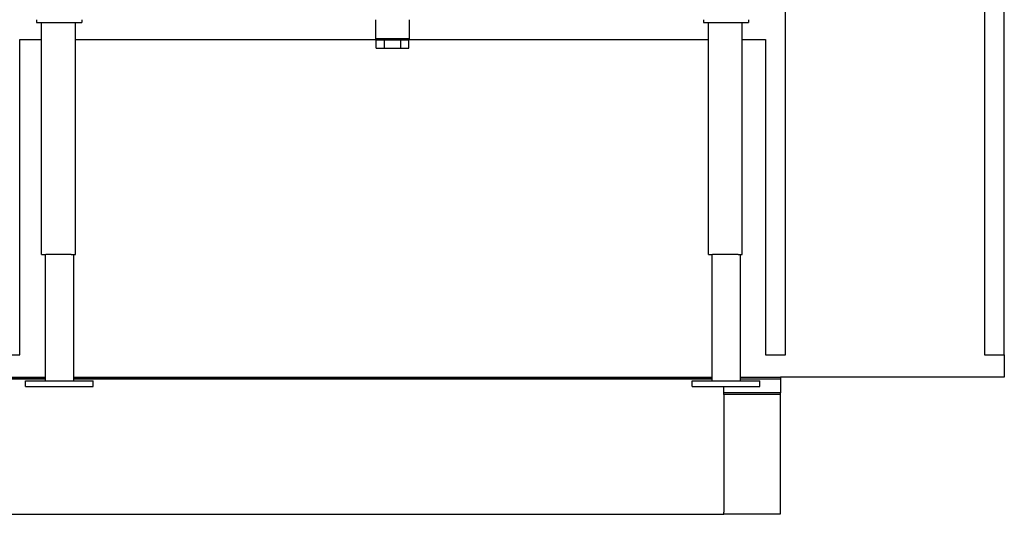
# Model space of a CAD drawing. Header units: inches. Extents: x 36 to 1719, y -84 to 1122.
# Tile 23 of 256: x 389 to 476, y 238 to 282. Entities that reach past the tile are written whole.
import ezdxf

# ---------------------------------------------------------------- set-up
doc = ezdxf.new("R2010")
doc.units = ezdxf.units.IN
doc.header["$LTSCALE"] = 48
doc.header["$MEASUREMENT"] = 0
doc.layers.add('Visible (ANSI)', color=7, linetype='Continuous', lineweight=30)

msp = doc.modelspace()

# ---------------------------------------------------------------- linework, layer by layer
at = {"layer": 'Visible (ANSI)'}
for p, q in [((476.4754, 252.55577), (476.4754, 415.42127)), ((457.1004, 252.55577), (457.1004, 313.48377)), ((474.7254, 313.48377), (474.7254, 252.55577)), ((390.8504, 282.23377), (390.8504, 281.98377)), ((390.8504, 281.98377), (394.8504, 281.98377)), ((391.2879, 261.42127), (391.2879, 281.98377)), ((394.2879, 261.42127), (394.2879, 281.98377)), ((394.8504, 282.23377), (394.8504, 281.98377)), ((420.8504, 280.54377), (420.8504, 282.23377)), ((423.8504, 280.54377), (423.8504, 282.23377)), ((449.8504, 282.23377), (449.8504, 281.98377)), ((449.8504, 281.98377), (453.8504, 281.98377)), ((450.2879, 261.42127), (450.2879, 281.98377)), ((453.2879, 261.42127), (453.2879, 281.98377)), ((453.8504, 282.23377), (453.8504, 281.98377)), ((423.8504, 280.54377), (420.8504, 280.54377)), ((421.15767, 280.54377), (421.15528, 280.46712)), ((423.54314, 280.54377), (423.54553, 280.46712)), ((389.3504, 252.55577), (389.3504, 280.48377)), ((389.3504, 280.48377), (391.2879, 280.48377)), ((394.2879, 280.48377), (421.1558, 280.48377)), ((421.62872, 280.41377), (420.90703, 280.41377)), ((420.90703, 279.72377), (420.90703, 280.41377)), ((420.90703, 279.72377), (421.62872, 279.72377)), ((421.15528, 280.41377), (421.15528, 280.46712)), ((423.54553, 280.46712), (421.15528, 280.46712)), ((421.62872, 279.72377), (421.62872, 280.41377)), ((423.07209, 280.41377), (421.62872, 280.41377)), ((421.62872, 279.72377), (423.07209, 279.72377)), ((423.07209, 279.72377), (423.07209, 280.41377)), ((423.79378, 280.41377), (423.07209, 280.41377)), ((423.07209, 279.72377), (423.79378, 279.72377)), ((423.54501, 280.48377), (450.2879, 280.48377)), ((423.54553, 280.41377), (423.54553, 280.46712)), ((423.79378, 279.72377), (423.79378, 280.41377)), ((453.2879, 280.48377), (455.3504, 280.48377)), ((455.3504, 280.48377), (455.3504, 252.55577)), ((391.2879, 261.42127), (391.6629, 261.42127)), ((391.6004, 261.42127), (391.6004, 250.23627)), ((393.9129, 261.42127), (391.6629, 261.42127)), ((393.9129, 261.42127), (394.2879, 261.42127)), ((394.1004, 261.42127), (394.1004, 250.23627)), ((450.2879, 261.42127), (450.6629, 261.42127)), ((450.6004, 261.42127), (450.6004, 250.23627)), ((452.9129, 261.42127), (450.6629, 261.42127)), ((452.9129, 261.42127), (453.2879, 261.42127)), ((453.1004, 261.42127), (453.1004, 250.23627)), ((387.6004, 252.55577), (389.3504, 252.55577)), ((455.3504, 252.55577), (457.1004, 252.55577)), ((474.7254, 252.55577), (476.4754, 252.55577)), ((476.4754, 252.55577), (476.4754, 250.55577)), ((391.6004, 250.42127), (378.46978, 250.42127)), ((379.14211, 250.42127), (391.6004, 250.42127)), ((380.38757, 250.55577), (391.6004, 250.55577)), ((389.8504, 249.73627), (389.8504, 250.23627)), ((389.8504, 250.23627), (395.8504, 250.23627)), ((394.1004, 250.55577), (450.6004, 250.55577)), ((394.1004, 250.42127), (450.6004, 250.42127)), ((450.6004, 250.42127), (394.1004, 250.42127)), ((395.8504, 249.73627), (395.8504, 250.23627)), ((448.8504, 249.73627), (448.8504, 250.23627)), ((448.8504, 250.23627), (454.8504, 250.23627)), ((453.1004, 250.55577), (456.6629, 250.55577)), ((453.1004, 250.42127), (456.6629, 250.42127)), ((454.8504, 249.73627), (454.8504, 250.23627)), ((456.6629, 250.55577), (456.6629, 250.42127)), ((476.4754, 250.55577), (456.6629, 250.55577)), ((456.6629, 250.42127), (456.6629, 249.17127)), ((389.8504, 249.73627), (395.8504, 249.73627)), ((448.8504, 249.73627), (454.8504, 249.73627)), ((451.6629, 249.17127), (451.6629, 249.73627)), ((451.6629, 249.03345), (451.6629, 249.17127)), ((456.6629, 249.17127), (451.6629, 249.17127)), ((451.6629, 249.03345), (451.6629, 238.63286)), ((456.6629, 249.03345), (451.6629, 249.03345)), ((456.6629, 249.03345), (456.6629, 249.17127)), ((456.6629, 238.45957), (456.6629, 249.03345)), ((350.6629, 238.42127), (451.6629, 238.42127)), ((451.6629, 238.42127), (451.6629, 238.60869)), ((451.6629, 238.45957), (456.6629, 238.45957))]:
    msp.add_line(p, q, dxfattribs=at)
msp.add_arc((451.8379, 238.60869), 0.175, 172.0602785, 180, dxfattribs=at)

doc.saveas('drawing.dxf')
